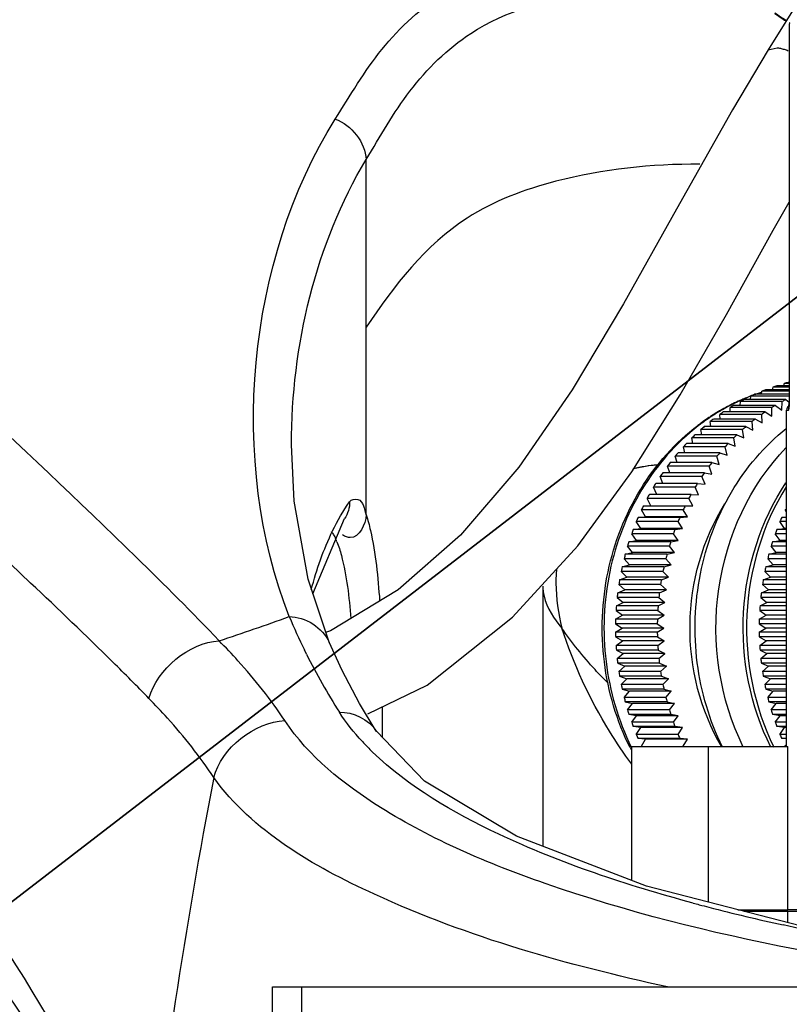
# Model space of a CAD drawing. Header units: millimetres. Extents: x 0 to 11890, y 0 to 8410.
# Tile 60 of 130: x 6597 to 6649, y 1853 to 1920. Entities that reach past the tile are written whole.
import ezdxf

# ---------------------------------------------------------------- set-up
doc = ezdxf.new("R2010")
doc.units = ezdxf.units.MM
doc.header["$LTSCALE"] = 653.95
doc.layers.get('0').update_dxf_attribs({"linetype": 'CONTINUOUS'})
for name, color, linetype in [('304102000019DXF_CONTINUOUS_LINE', 7, 'CONTINUOUS'), ('304103000010DXF_CONTINUOUS_LINE', 7, 'CONTINUOUS'), ('304110000251DXF_CONTINUOUS_LINE', 7, 'CONTINUOUS'), ('304110000252DXF_CONTINUOUS_LINE', 7, 'CONTINUOUS'), ('304304000121DXF_CONTINUOUS_LINE', 7, 'CONTINUOUS'), ('JISHUZILIAO_DXF_DIMENSION', 7, 'CONTINUOUS'), ('R12-1700-XIADXF_CONTINUOUS_LINE', 7, 'CONTINUOUS')]:
    doc.layers.add(name, color=color, linetype=linetype)
doc.styles.get("Standard").update_dxf_attribs({"font": 'txt', "width": 0.7})
doc.dimstyles.new('DIMSTYLE_3', dxfattribs={"dimtxt": 85, "dimasz": 60, "dimexe": 1, "dimexo": 0, "dimtad": 1, "dimdsep": 46, "dimtxsty": 'Standard', "dimblk": '_FILLED', "dimblk1": '_FILLED', "dimblk2": '_FILLED', "dimcen": 0.09, "dimclrt": 5, "dimazin": 2, "dimtp": 0.5, "dimtm": 0.5, "dimtfac": 1, "dimtofl": 0, "dimtmove": 0, "dimatfit": 3, "dimldrblk": '_FILLED', "dimfxl": 1, "dimtolj": 1, "dimarcsym": 0})
doc.dimstyles.new('DIMSTYLE_4', dxfattribs={"dimtxt": 85, "dimasz": 60, "dimexe": 1, "dimexo": 0, "dimtad": 1, "dimdec": 1, "dimdsep": 46, "dimtxsty": 'Standard', "dimblk": '_FILLED', "dimblk1": '_FILLED', "dimblk2": '_FILLED', "dimcen": 0.09, "dimclrt": 5, "dimazin": 2, "dimtp": 1.2, "dimtm": 1.2, "dimtfac": 1, "dimtdec": 1, "dimtofl": 0, "dimtmove": 0, "dimatfit": 3, "dimldrblk": '_FILLED', "dimfxl": 1, "dimtolj": 1, "dimarcsym": 0})
doc.dimstyles.new('DIMSTYLE_5', dxfattribs={"dimtxt": 85, "dimasz": 60, "dimexe": 1, "dimexo": 0, "dimgap": 4.25, "dimtad": 0, "dimtih": 1, "dimtoh": 1, "dimdec": 1, "dimdsep": 46, "dimtxsty": 'Standard', "dimblk": '_FILLED', "dimblk1": '_FILLED', "dimblk2": '_FILLED', "dimcen": 0.09, "dimclrt": 5, "dimazin": 2, "dimtp": 0.5, "dimtm": 0.5, "dimtfac": 1, "dimtdec": 4, "dimtofl": 0, "dimtmove": 0, "dimatfit": 3, "dimldrblk": '_FILLED', "dimfxl": 1, "dimtolj": 1, "dimarcsym": 0})

# ---------------------------------------------------------------- blocks, each defined once
blk = doc.blocks.new('_FILLED')
at = {"color": 0, "linetype": 'ByBlock'}
blk.add_solid([(0, 0), (-1, 0.1667), (-1, -0.1667)], dxfattribs=at)
blk = doc.blocks.new('*D5')
at = {"layer": 'JISHUZILIAO_DXF_DIMENSION', "color": 2, "linetype": 'Continuous', "transparency": 16777216}
for p, q in [((6523.715, 1804.677), (7361.475, 2449.439)), ((6834.365, 2043.761), (6523.715, 1804.677)), ((6834.365, 2043.761), (6834.365, 2043.761))]:
    blk.add_line(p, q, dxfattribs=at)
at = {"layer": 'JISHUZILIAO_DXF_DIMENSION', "color": 2, "linetype": 'Continuous', "transparency": 16777216, "xscale": 60, "yscale": 60, "zscale": 60, "rotation": 217.5834226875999}
blk.add_blockref('_FILLED', (6834.365, 2043.761), dxfattribs=at)
blk = doc.blocks.new('*D6')
at = {"layer": 'JISHUZILIAO_DXF_DIMENSION', "color": 2, "linetype": 'Continuous', "transparency": 16777216}
for p, q in [((6523.715, 1804.677), (9179.518, 2817.068)), ((8198.264, 2443.015), (6523.715, 1804.677)), ((8198.264, 2443.015), (8198.264, 2443.015))]:
    blk.add_line(p, q, dxfattribs=at)
at = {"layer": 'JISHUZILIAO_DXF_DIMENSION', "color": 2, "linetype": 'Continuous', "transparency": 16777216, "xscale": 60, "yscale": 60, "zscale": 60, "rotation": 200.8679145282}
blk.add_blockref('_FILLED', (8198.264, 2443.015), dxfattribs=at)
blk = doc.blocks.new('*D7')
at = {"layer": 'JISHUZILIAO_DXF_DIMENSION', "color": 2, "linetype": 'Continuous', "transparency": 16777216}
for start, end in [(100.62447, 170), (0, 68.98069)]:
    blk.add_arc((6523.715, 1804.677), 571.22, start, end, dxfattribs=at)
for points in [[(5964.936, 1964.58), (5961.173, 1903.869), (5984.423, 1960.078)], [(7081.8, 1864.07), (7094.936, 1804.677), (7101.772, 1865.119)]]:
    blk.add_solid(points, dxfattribs=at)

msp = doc.modelspace()

# ---------------------------------------------------------------- linework, layer by layer
at = {"color": 2, "linetype": 'Continuous'}
msp.add_circle((6523.715, 1804.677), 392, dxfattribs=at)
at = {"layer": '304102000019DXF_CONTINUOUS_LINE', "color": 7, "linetype": 'Continuous'}
for p, q in [((6613.715, 1750.677), (6613.715, 1854.677)), ((6613.715, 1854.677), (6793.638, 1854.677)), ((6615.715, 1750.677), (6615.715, 1854.677))]:
    msp.add_line(p, q, dxfattribs=at)
at = {"layer": '304103000010DXF_CONTINUOUS_LINE', "color": 9, "linetype": 'Continuous'}
for p, q in [((6620.047, 1886.507), (6620.047, 1910.472)), ((6616.024, 1877.122), (6615.88, 1877.396)), ((6616.016, 1877.122), (6615.88, 1877.396)), ((6621.133, 1873.555), (6621.133, 1871.508)), ((6648.274, 1858.83), (6648.18, 1858.851)), ((6648.282, 1858.833), (6648.193, 1858.855)), ((6648.476, 1858.786), (6648.274, 1858.83))]:
    msp.add_line(p, q, dxfattribs=at)
at = {"layer": '304103000010DXF_CONTINUOUS_LINE', "color": 7, "linetype": 'Continuous'}
for p, q in [((6615.007, 1891.223), (6615.007, 1891.252)), ((6616.457, 1881.174), (6618.587, 1886.255)), ((6620.732, 1871.927), (6620.736, 1871.922))]:
    msp.add_line(p, q, dxfattribs=at)
for points in [[(6617.545, 1877.924), (6616.124, 1882.165), (6615.199, 1887.423), (6615.007, 1891.223)], [(6620.732, 1871.927), (6619.601, 1873.79), (6618.422, 1876.008), (6617.546, 1877.924)], [(6673.715, 1855.167), (6663.041, 1856.37), (6650.024, 1858.619), (6638.974, 1861.462), (6630.196, 1864.83), (6623.985, 1868.54), (6620.736, 1871.922)]]:
    msp.add_lwpolyline(points, dxfattribs=at)
for radius, start, end in [(87.5, 284.39534, 75.60466), (82.5, 213.14218, 51.82511)]:
    msp.add_arc((6523.715, 1804.677), radius, start, end, dxfattribs=at)
at = {"layer": '304103000010DXF_CONTINUOUS_LINE', "color": 9, "linetype": 'Continuous'}
for centre, radius, start, end in [((6613.686, 1882.898), 4.74, 22.29231, 24.63267), ((6532.149, 2111.186), 245.871, 288.491, 289.65801), ((6651.743, 1895), 39.951, 202.60224, 206.1445), ((6655.328, 1896.816), 43.969, 206.60983, 212.48937), ((6472.079, 1743.728), 186.485, 44.36938, 45.42874), ((6632.719, 1883.233), 17.653, 222.90724, 226.11768), ((6984.331, 1796.676), 381.448, 169.10205, 173.70646), ((6672.382, 1972.74), 116.419, 254.93043, 255.14282), ((6673.133, 1975.576), 119.353, 255.14326, 255.46119), ((6676.887, 1990.398), 134.643, 255.49849, 257.68977)]:
    msp.add_arc(centre, radius, start, end, dxfattribs=at)
for points, knots in [([(6616.959, 1942.612), (6613.97, 1940.399), (6600.476, 1929.757), (6588.816, 1916.893), (6580.618, 1906.222)], [0, 0, 0, 0, 0.216496, 1, 1, 1, 1]), ([(6617.966, 1913.206), (6618.97, 1914.8), (6620.911, 1918.116), (6628.279, 1924.892), (6637.273, 1924.869), (6643.097, 1923.832)], [0, 0, 0, 0, 0.193262, 0.393113, 1, 1, 1, 1]), ([(6620.047, 1910.472), (6620.998, 1912.032), (6622.812, 1915.283), (6629.686, 1922.041), (6638.452, 1922.227), (6644.022, 1921.111)], [0, 0, 0, 0, 0.194462, 0.395429, 1, 1, 1, 1]), ([(6642.567, 1910.168), (6639.305, 1910.174), (6633.87, 1909.617), (6625.465, 1906.512), (6621.9, 1901.949), (6620.047, 1899.16)], [0, 0, 0, 0, 0.372059, 0.618087, 1, 1, 1, 1]), ([(6610.128, 1878.009), (6608.307, 1879.929), (6598.656, 1889.531), (6588.556, 1898.659), (6580.618, 1906.222)], [0, 0, 0, 0, 0.194441, 1, 1, 1, 1]), ([(6602.953, 1876.575), (6601.126, 1878.378), (6592.003, 1887.083), (6582.662, 1895.556), (6575.386, 1902.48)], [0, 0, 0, 0, 0.203523, 1, 1, 1, 1]), ([(6618.928, 1887.4), (6619.037, 1887.557), (6619.835, 1887.712), (6619.919, 1886.883), (6620.047, 1886.507)], [0, 0, 0, 0, 0.325387, 1, 1, 1, 1]), ([(6620.047, 1886.507), (6620.164, 1886.166), (6620.653, 1884.26), (6620.842, 1882.295), (6620.958, 1880.696)], [0, 0, 0, 0, 0.18357, 1, 1, 1, 1]), ([(6617.696, 1885.383), (6617.752, 1885.314), (6617.861, 1885.148), (6617.95, 1884.972), (6617.995, 1884.874)], [0, 0, 0, 0, 0.452474, 1, 1, 1, 1]), ([(6618.971, 1884.976), (6618.887, 1884.977), (6618.701, 1885.014), (6618.534, 1885.102), (6618.449, 1885.158)], [0, 0, 0, 0, 0.452111, 1, 1, 1, 1]), ([(6618.072, 1884.696), (6618.195, 1884.398), (6618.705, 1882.714), (6618.895, 1880.956), (6619.009, 1879.529)], [0, 0, 0, 0, 0.183856, 1, 1, 1, 1]), ([(6576.163, 1878.497), (6579.372, 1875.978), (6590.344, 1866.09), (6598.757, 1853.483), (6603.059, 1843.727)], [0, 0, 0, 0, 0.276769, 1, 1, 1, 1]), ([(6614.559, 1872.632), (6613.614, 1874.055), (6612.156, 1875.88), (6610.56, 1877.569), (6610.128, 1878.009)], [0, 0, 0, 0, 0.734792, 1, 1, 1, 1]), ([(6609.762, 1868.793), (6608.828, 1870.205), (6607.39, 1872.018), (6605.813, 1873.697), (6605.387, 1874.133)], [0, 0, 0, 0, 0.735228, 1, 1, 1, 1]), ([(6666.3, 1854.672), (6654.749, 1855.987), (6639.009, 1858.464), (6621.83, 1865.706), (6616.167, 1870.211), (6614.559, 1872.632)], [0, 0, 0, 0, 0.624689, 0.843812, 1, 1, 1, 1]), ([(6642.114, 1860.324), (6637.633, 1861.53), (6630.005, 1864.042), (6622.92, 1868.161), (6620.482, 1870.509)], [0, 0, 0, 0, 0.578237, 1, 1, 1, 1]), ([(6640.374, 1854.671), (6633.623, 1856.146), (6622.757, 1859.164), (6612.386, 1865.176), (6609.762, 1868.793)], [0, 0, 0, 0, 0.60732, 1, 1, 1, 1]), ([(6673.674, 1855.006), (6671.41, 1855.231), (6662.966, 1856.16), (6654.555, 1857.468), (6648.476, 1858.786)], [0, 0, 0, 0, 0.267831, 1, 1, 1, 1])]:
    msp.add_open_spline(points, degree=3, knots=knots, dxfattribs=at)
for points in [[(6614.861, 1879.645), (6610.729, 1890.093), (6611.983, 1903.697), (6617.966, 1913.206)], [(6617.966, 1913.206), (6619.049, 1912.833), (6620, 1911.616), (6620.047, 1910.472)], [(6615.007, 1891.252), (6615.007, 1897.875), (6616.634, 1904.796), (6620.047, 1910.472)], [(6617.786, 1885.436), (6618.118, 1886.117), (6618.496, 1886.777), (6618.928, 1887.4)], [(6618.928, 1887.4), (6618.939, 1887.002), (6618.815, 1886.582), (6618.588, 1886.255)], [(6620.047, 1886.507), (6620.002, 1885.885), (6619.595, 1884.967), (6618.971, 1884.976)], [(6616.343, 1881.467), (6616.704, 1882.828), (6617.168, 1884.171), (6617.786, 1885.436)], [(6614.861, 1879.646), (6615.924, 1879.651), (6617.131, 1878.903), (6617.545, 1877.924)], [(6605.387, 1874.133), (6605.924, 1876.103), (6608.09, 1877.896), (6610.128, 1878.009)], [(6618.24, 1873.198), (6619.172, 1873.231), (6620.228, 1872.711), (6620.732, 1871.927)], [(6619.789, 1871.214), (6619.218, 1871.829), (6618.69, 1872.49), (6618.24, 1873.198)], [(6609.762, 1868.793), (6610.281, 1870.774), (6612.512, 1872.547), (6614.559, 1872.632)]]:
    msp.add_open_spline(points, degree=3, dxfattribs=at)
at = {"layer": '304110000251DXF_CONTINUOUS_LINE', "color": 7, "linetype": 'Continuous'}
for p, q in [((6646.716, 1894.643), (6646.745, 1894.849)), ((6648.593, 1894.849), (6646.745, 1894.849)), ((6648.593, 1894.954), (6647.007, 1894.954)), ((6647.49, 1895.132), (6647.456, 1894.954)), ((6648.593, 1895.132), (6647.49, 1895.132)), ((6648.593, 1895.221), (6647.757, 1895.221)), ((6648.247, 1895.37), (6648.212, 1895.221)), ((6648.593, 1895.37), (6648.247, 1895.37)), ((6648.593, 1895.444), (6648.518, 1895.444)), ((6648.367, 1894.288), (6645.55, 1894.288)), ((6645.992, 1894.288), (6646.014, 1894.522)), ((6648.593, 1894.522), (6646.014, 1894.522)), ((6648.593, 1894.643), (6646.271, 1894.643)), ((6648.367, 1894.288), (6648.591, 1894.104)), ((6644.602, 1893.454), (6644.602, 1893.741)), ((6647.419, 1893.741), (6644.602, 1893.741)), ((6647.663, 1893.892), (6644.847, 1893.892)), ((6645.287, 1893.892), (6645.299, 1894.153)), ((6648.115, 1894.153), (6645.299, 1894.153)), ((6647.419, 1893.167), (6647.419, 1893.741)), ((6647.663, 1893.892), (6648.089, 1893.579)), ((6648.089, 1893.579), (6648.115, 1894.153)), ((6646.316, 1892.976), (6643.499, 1892.976)), ((6643.939, 1892.976), (6643.925, 1893.289)), ((6646.742, 1893.289), (6643.925, 1893.289)), ((6646.979, 1893.454), (6644.162, 1893.454)), ((6646.316, 1892.976), (6646.768, 1892.715)), ((6646.768, 1892.715), (6646.742, 1893.289)), ((6646.979, 1893.454), (6647.419, 1893.167)), ((6645.455, 1892.268), (6642.638, 1892.268)), ((6642.689, 1891.906), (6642.638, 1892.268)), ((6645.676, 1892.46), (6642.859, 1892.46)), ((6643.301, 1892.46), (6643.27, 1892.797)), ((6646.087, 1892.797), (6643.27, 1892.797)), ((6645.535, 1891.7), (6645.455, 1892.268)), ((6645.676, 1892.46), (6646.14, 1892.226)), ((6646.14, 1892.226), (6646.087, 1892.797)), ((6644.849, 1891.701), (6642.032, 1891.701)), ((6642.104, 1891.317), (6642.032, 1891.701)), ((6645.061, 1891.906), (6642.244, 1891.906)), ((6644.955, 1891.139), (6644.849, 1891.701)), ((6645.061, 1891.906), (6645.535, 1891.7)), ((6644.27, 1891.099), (6641.453, 1891.099)), ((6641.549, 1890.693), (6641.453, 1891.099)), ((6644.472, 1891.317), (6641.655, 1891.317)), ((6644.401, 1890.545), (6644.27, 1891.099)), ((6644.472, 1891.317), (6644.955, 1891.139)), ((6643.72, 1890.464), (6640.903, 1890.464)), ((6641.025, 1890.037), (6640.903, 1890.464)), ((6643.911, 1890.693), (6641.094, 1890.693)), ((6643.876, 1889.918), (6643.72, 1890.464)), ((6643.911, 1890.693), (6644.401, 1890.545)), ((6643.199, 1889.797), (6640.382, 1889.797)), ((6640.534, 1889.351), (6640.382, 1889.797)), ((6643.38, 1890.037), (6640.563, 1890.037)), ((6643.381, 1889.261), (6643.199, 1889.797)), ((6643.38, 1890.037), (6643.876, 1889.918)), ((6642.71, 1889.101), (6639.893, 1889.101)), ((6640.076, 1888.636), (6639.893, 1889.101)), ((6642.88, 1889.351), (6640.063, 1889.351)), ((6642.917, 1888.576), (6642.71, 1889.101)), ((6642.88, 1889.351), (6643.381, 1889.261)), ((6642.254, 1888.376), (6639.437, 1888.376)), ((6639.654, 1887.894), (6639.437, 1888.376)), ((6642.412, 1888.636), (6639.595, 1888.636)), ((6642.485, 1887.864), (6642.254, 1888.376)), ((6642.412, 1888.636), (6642.917, 1888.576)), ((6641.832, 1887.625), (6639.016, 1887.625)), ((6639.269, 1887.127), (6639.016, 1887.625)), ((6641.978, 1887.894), (6639.161, 1887.894)), ((6642.086, 1887.127), (6641.832, 1887.625)), ((6641.978, 1887.894), (6642.485, 1887.864)), ((6638.762, 1887.127), (6642.086, 1887.127)), ((6638.399, 1886.338), (6638.905, 1886.368)), ((6641.216, 1886.338), (6638.399, 1886.338)), ((6641.446, 1886.85), (6638.629, 1886.85)), ((6638.905, 1886.368), (6638.629, 1886.85)), ((6641.722, 1886.368), (6638.905, 1886.368)), ((6641.216, 1886.338), (6641.722, 1886.368)), ((6641.722, 1886.368), (6641.446, 1886.85)), ((6648.093, 1886.338), (6648.415, 1886.357)), ((6648.415, 1886.338), (6648.093, 1886.338)), ((6648.415, 1886.85), (6648.324, 1886.85)), ((6648.415, 1886.69), (6648.324, 1886.85)), ((6638.072, 1885.528), (6638.577, 1885.588)), ((6640.889, 1885.528), (6638.072, 1885.528)), ((6641.096, 1886.053), (6638.279, 1886.053)), ((6638.577, 1885.588), (6638.279, 1886.053)), ((6641.394, 1885.588), (6638.577, 1885.588)), ((6640.889, 1885.528), (6641.394, 1885.588)), ((6641.394, 1885.588), (6641.096, 1886.053)), ((6647.767, 1885.528), (6648.272, 1885.588)), ((6648.415, 1885.528), (6647.767, 1885.528)), ((6648.415, 1886.053), (6647.973, 1886.053)), ((6648.272, 1885.588), (6647.973, 1886.053)), ((6648.415, 1885.588), (6648.272, 1885.588)), ((6640.783, 1885.237), (6637.966, 1885.237)), ((6638.285, 1884.79), (6637.966, 1885.237)), ((6641.102, 1884.79), (6640.783, 1885.237)), ((6648.415, 1885.237), (6647.66, 1885.237)), ((6647.98, 1884.79), (6647.66, 1885.237)), ((6640.508, 1884.403), (6637.691, 1884.403)), ((6638.03, 1883.976), (6637.691, 1884.403)), ((6637.784, 1884.7), (6638.285, 1884.79)), ((6640.601, 1884.7), (6637.784, 1884.7)), ((6641.102, 1884.79), (6638.285, 1884.79)), ((6640.847, 1883.976), (6640.508, 1884.403)), ((6640.601, 1884.7), (6641.102, 1884.79)), ((6648.415, 1884.403), (6647.386, 1884.403)), ((6647.725, 1883.976), (6647.386, 1884.403)), ((6647.479, 1884.7), (6647.98, 1884.79)), ((6648.415, 1884.7), (6647.479, 1884.7)), ((6648.415, 1884.79), (6647.98, 1884.79)), ((6640.272, 1883.554), (6637.455, 1883.554)), ((6637.814, 1883.148), (6637.455, 1883.554)), ((6637.534, 1883.857), (6638.03, 1883.976)), ((6640.351, 1883.857), (6637.534, 1883.857)), ((6640.847, 1883.976), (6638.03, 1883.976)), ((6640.631, 1883.148), (6640.272, 1883.554)), ((6640.351, 1883.857), (6640.847, 1883.976)), ((6648.415, 1883.554), (6647.15, 1883.554)), ((6647.508, 1883.148), (6647.15, 1883.554)), ((6647.229, 1883.857), (6647.725, 1883.976)), ((6648.415, 1883.857), (6647.229, 1883.857)), ((6648.415, 1883.976), (6647.725, 1883.976)), ((6637.324, 1882.999), (6637.814, 1883.148)), ((6640.141, 1882.999), (6637.324, 1882.999)), ((6640.631, 1883.148), (6637.814, 1883.148)), ((6640.141, 1882.999), (6640.631, 1883.148)), ((6647.018, 1882.999), (6647.508, 1883.148)), ((6648.415, 1882.999), (6647.018, 1882.999)), ((6648.415, 1883.148), (6647.508, 1883.148)), ((6637.153, 1882.13), (6637.636, 1882.308)), ((6640.076, 1882.692), (6637.259, 1882.692)), ((6637.259, 1882.692), (6637.636, 1882.308)), ((6640.453, 1882.308), (6637.636, 1882.308)), ((6639.97, 1882.13), (6640.453, 1882.308)), ((6640.076, 1882.692), (6640.453, 1882.308)), ((6646.848, 1882.13), (6647.33, 1882.308)), ((6648.415, 1882.692), (6646.953, 1882.692)), ((6646.953, 1882.692), (6647.33, 1882.308)), ((6648.415, 1882.308), (6647.33, 1882.308)), ((6631.966, 1881.694), (6631.966, 1864.151)), ((6639.919, 1881.82), (6637.103, 1881.82)), ((6637.103, 1881.82), (6637.497, 1881.458)), ((6639.97, 1882.13), (6637.153, 1882.13)), ((6639.919, 1881.82), (6640.314, 1881.458)), ((6648.415, 1881.82), (6646.797, 1881.82)), ((6646.797, 1881.82), (6647.191, 1881.458)), ((6648.415, 1882.13), (6646.848, 1882.13)), ((6639.804, 1880.94), (6636.987, 1880.94)), ((6636.987, 1880.94), (6637.397, 1880.602)), ((6637.023, 1881.253), (6637.497, 1881.458)), ((6639.84, 1881.253), (6637.023, 1881.253)), ((6640.314, 1881.458), (6637.497, 1881.458)), ((6639.804, 1880.94), (6640.214, 1880.602)), ((6639.84, 1881.253), (6640.314, 1881.458)), ((6648.415, 1880.94), (6646.681, 1880.94)), ((6646.681, 1880.94), (6647.092, 1880.602)), ((6646.718, 1881.253), (6647.191, 1881.458)), ((6648.415, 1881.253), (6646.718, 1881.253)), ((6648.415, 1881.458), (6647.191, 1881.458)), ((6636.934, 1880.368), (6637.397, 1880.602)), ((6639.751, 1880.368), (6636.934, 1880.368)), ((6640.214, 1880.602), (6637.397, 1880.602)), ((6639.751, 1880.368), (6640.214, 1880.602)), ((6646.628, 1880.368), (6647.092, 1880.602)), ((6648.415, 1880.368), (6646.628, 1880.368)), ((6648.415, 1880.602), (6647.092, 1880.602)), ((6636.885, 1879.48), (6637.337, 1879.741)), ((6639.729, 1880.054), (6636.912, 1880.054)), ((6636.912, 1880.054), (6637.337, 1879.741)), ((6640.154, 1879.741), (6637.337, 1879.741)), ((6639.702, 1879.48), (6640.154, 1879.741)), ((6639.729, 1880.054), (6640.154, 1879.741)), ((6646.58, 1879.48), (6647.032, 1879.741)), ((6648.415, 1880.054), (6646.607, 1880.054)), ((6646.607, 1880.054), (6647.032, 1879.741)), ((6648.415, 1879.741), (6647.032, 1879.741)), ((6639.695, 1879.165), (6636.878, 1879.165)), ((6636.878, 1879.165), (6637.317, 1878.877)), ((6639.702, 1879.48), (6636.885, 1879.48)), ((6639.695, 1879.165), (6640.134, 1878.877)), ((6648.415, 1879.165), (6646.573, 1879.165)), ((6646.573, 1879.165), (6647.012, 1878.877)), ((6648.415, 1879.48), (6646.58, 1879.48)), ((6636.878, 1878.59), (6637.317, 1878.877)), ((6639.695, 1878.59), (6636.878, 1878.59)), ((6639.702, 1878.275), (6636.885, 1878.275)), ((6636.885, 1878.275), (6637.337, 1878.014)), ((6640.134, 1878.877), (6637.317, 1878.877)), ((6639.695, 1878.59), (6640.134, 1878.877)), ((6639.702, 1878.275), (6640.154, 1878.014)), ((6646.573, 1878.59), (6647.012, 1878.877)), ((6648.415, 1878.59), (6646.573, 1878.59)), ((6648.415, 1878.275), (6646.58, 1878.275)), ((6646.58, 1878.275), (6647.032, 1878.014)), ((6648.415, 1878.877), (6647.012, 1878.877)), ((6636.912, 1877.701), (6637.337, 1878.014)), ((6639.729, 1877.701), (6636.912, 1877.701)), ((6640.154, 1878.014), (6637.337, 1878.014)), ((6639.729, 1877.701), (6640.154, 1878.014)), ((6646.607, 1877.701), (6647.032, 1878.014)), ((6648.415, 1877.701), (6646.607, 1877.701)), ((6648.415, 1878.014), (6647.032, 1878.014)), ((6639.751, 1877.386), (6636.934, 1877.386)), ((6636.934, 1877.386), (6637.397, 1877.153)), ((6636.987, 1876.815), (6637.397, 1877.153)), ((6640.214, 1877.153), (6637.397, 1877.153)), ((6639.751, 1877.386), (6640.214, 1877.153)), ((6639.804, 1876.815), (6640.214, 1877.153)), ((6648.415, 1877.386), (6646.628, 1877.386)), ((6646.628, 1877.386), (6647.092, 1877.153)), ((6646.681, 1876.815), (6647.092, 1877.153)), ((6648.415, 1877.153), (6647.092, 1877.153)), ((6639.804, 1876.815), (6636.987, 1876.815)), ((6639.84, 1876.502), (6637.023, 1876.502)), ((6637.023, 1876.502), (6637.497, 1876.296)), ((6637.103, 1875.935), (6637.497, 1876.296)), ((6640.314, 1876.296), (6637.497, 1876.296)), ((6639.84, 1876.502), (6640.314, 1876.296)), ((6639.919, 1875.935), (6640.314, 1876.296)), ((6648.415, 1876.815), (6646.681, 1876.815)), ((6648.415, 1876.502), (6646.718, 1876.502)), ((6646.718, 1876.502), (6647.191, 1876.296)), ((6646.797, 1875.935), (6647.191, 1876.296)), ((6648.415, 1876.296), (6647.191, 1876.296)), ((6639.919, 1875.935), (6637.103, 1875.935)), ((6639.97, 1875.624), (6637.153, 1875.624)), ((6637.153, 1875.624), (6637.636, 1875.447)), ((6639.97, 1875.624), (6640.453, 1875.447)), ((6648.415, 1875.935), (6646.797, 1875.935)), ((6648.415, 1875.624), (6646.848, 1875.624)), ((6646.848, 1875.624), (6647.33, 1875.447)), ((6637.259, 1875.062), (6637.636, 1875.447)), ((6640.076, 1875.062), (6637.259, 1875.062)), ((6640.453, 1875.447), (6637.636, 1875.447)), ((6640.076, 1875.062), (6640.453, 1875.447)), ((6646.953, 1875.062), (6647.33, 1875.447)), ((6648.415, 1875.062), (6646.953, 1875.062)), ((6648.415, 1875.447), (6647.33, 1875.447)), ((6640.141, 1874.755), (6637.324, 1874.755)), ((6637.324, 1874.755), (6637.814, 1874.607)), ((6637.455, 1874.2), (6637.814, 1874.607)), ((6640.631, 1874.607), (6637.814, 1874.607)), ((6640.141, 1874.755), (6640.631, 1874.607)), ((6640.272, 1874.2), (6640.631, 1874.607)), ((6648.415, 1874.755), (6647.018, 1874.755)), ((6647.018, 1874.755), (6647.508, 1874.607)), ((6647.15, 1874.2), (6647.508, 1874.607)), ((6648.415, 1874.607), (6647.508, 1874.607)), ((6640.272, 1874.2), (6637.455, 1874.2)), ((6640.351, 1873.898), (6637.534, 1873.898)), ((6637.534, 1873.898), (6638.03, 1873.778)), ((6637.691, 1873.351), (6638.03, 1873.778)), ((6640.847, 1873.778), (6638.03, 1873.778)), ((6640.351, 1873.898), (6640.847, 1873.778)), ((6640.508, 1873.351), (6640.847, 1873.778)), ((6648.415, 1874.2), (6647.15, 1874.2)), ((6648.415, 1873.898), (6647.229, 1873.898)), ((6647.229, 1873.898), (6647.725, 1873.778)), ((6647.386, 1873.351), (6647.725, 1873.778)), ((6648.415, 1873.778), (6647.725, 1873.778)), ((6640.508, 1873.351), (6637.691, 1873.351)), ((6640.601, 1873.054), (6637.784, 1873.054)), ((6638.285, 1872.964), (6637.784, 1873.054)), ((6637.966, 1872.518), (6638.285, 1872.964)), ((6641.102, 1872.964), (6638.285, 1872.964)), ((6641.102, 1872.964), (6640.601, 1873.054)), ((6640.783, 1872.518), (6641.102, 1872.964)), ((6648.415, 1873.351), (6647.386, 1873.351)), ((6648.415, 1873.054), (6647.479, 1873.054)), ((6647.98, 1872.964), (6647.479, 1873.054)), ((6647.66, 1872.518), (6647.98, 1872.964)), ((6648.415, 1872.964), (6647.98, 1872.964)), ((6640.783, 1872.518), (6637.966, 1872.518)), ((6648.415, 1872.518), (6647.66, 1872.518)), ((6640.889, 1872.226), (6638.072, 1872.226)), ((6638.577, 1872.166), (6638.072, 1872.226)), ((6638.279, 1871.701), (6638.577, 1872.166)), ((6641.096, 1871.701), (6638.279, 1871.701)), ((6641.394, 1872.166), (6638.577, 1872.166)), ((6641.394, 1872.166), (6640.889, 1872.226)), ((6641.096, 1871.701), (6641.394, 1872.166)), ((6648.415, 1872.226), (6647.767, 1872.226)), ((6648.272, 1872.166), (6647.767, 1872.226)), ((6647.973, 1871.701), (6648.272, 1872.166)), ((6648.415, 1871.701), (6647.973, 1871.701)), ((6648.415, 1872.166), (6648.272, 1872.166)), ((6641.216, 1871.416), (6638.399, 1871.416)), ((6638.905, 1871.386), (6638.399, 1871.416)), ((6638.629, 1870.905), (6638.905, 1871.386)), ((6641.722, 1871.386), (6638.905, 1871.386)), ((6641.722, 1871.386), (6641.216, 1871.416)), ((6641.446, 1870.905), (6641.722, 1871.386)), ((6648.415, 1871.416), (6648.093, 1871.416)), ((6648.415, 1871.397), (6648.093, 1871.416)), ((6648.324, 1870.905), (6648.358, 1870.965))]:
    msp.add_line(p, q, dxfattribs=at)
msp.add_lwpolyline([(6639.724, 1889.854), (6639.115, 1889.82), (6638.096, 1889.608)], dxfattribs=at)
for centre, radius, start, end in [((6652.044, 1882.015), 13.885, 111.27012, 112.43778), ((6651.983, 1882.18), 13.71, 107.95691, 109.13449), ((6651.94, 1882.322), 13.561, 104.61823, 105.80439), ((6650.887, 1881.561), 13.853, 113.92504, 116.08187), ((6650.843, 1881.66), 13.744, 112.73586, 113.92372), ((6652.225, 1881.632), 14.309, 117.80605, 118.95052), ((6650.805, 1881.75), 13.647, 110.99973, 112.73648), ((6650.781, 1881.813), 13.58, 110.5603, 110.99848), ((6652.124, 1881.832), 14.085, 114.55421, 115.71077), ((6650.759, 1881.873), 13.516, 108.62959, 109.37051), ((6650.748, 1881.907), 13.48, 107.41106, 108.62978), ((6655.042, 1881.632), 14.309, 117.80605, 118.95052), ((6651.021, 1881.304), 14.142, 119.39534, 120.55927), ((6650.977, 1881.383), 14.052, 117.2614, 119.39635), ((6650.932, 1881.47), 13.955, 116.08071, 117.26026), ((6652.347, 1881.42), 14.554, 121.02303, 122.15463), ((6655.164, 1881.42), 14.554, 121.02303, 122.15463), ((6651.237, 1880.967), 14.543, 123.97754, 126.07022), ((6651.158, 1881.083), 14.403, 122.82289, 123.976), ((6652.657, 1880.974), 15.097, 127.34483, 128.44911), ((6651.078, 1881.208), 14.255, 120.56145, 122.82457), ((6652.492, 1881.199), 14.817, 124.20312, 125.32126), ((6655.474, 1880.974), 15.097, 127.34483, 128.44911), ((6655.308, 1881.199), 14.817, 124.20312, 125.32126), ((6651.315, 1880.86), 14.676, 126.0688, 127.21272), ((6652.844, 1880.748), 15.39, 130.44721, 131.53744), ((6655.66, 1880.748), 15.39, 130.44721, 131.53744), ((6653.049, 1880.524), 15.693, 133.50985, 134.58598), ((6655.866, 1880.524), 15.693, 133.50985, 134.58598), ((6653.27, 1880.307), 16.004, 136.5328, 137.59497), ((6656.087, 1880.307), 16.004, 136.5328, 137.59497), ((6653.506, 1880.099), 16.318, 139.51659, 140.56507), ((6656.323, 1880.099), 16.318, 139.51659, 140.56507), ((6653.752, 1879.903), 16.633, 142.46213, 143.49736), ((6656.569, 1879.903), 16.633, 142.46213, 143.49736), ((6654.005, 1879.722), 16.944, 145.37073, 146.39324), ((6656.822, 1879.722), 16.944, 145.37073, 146.39324), ((6654.262, 1879.558), 17.248, 148.24402, 149.25446), ((6657.078, 1879.558), 17.248, 148.24402, 149.25446), ((6654.517, 1879.412), 17.543, 151.08391, 152.08302), ((6657.334, 1879.412), 17.543, 151.08391, 152.08302), ((6654.766, 1879.284), 17.823, 153.89257, 154.88117), ((6657.583, 1879.284), 17.823, 153.89257, 154.88117), ((6655.007, 1879.176), 18.086, 156.67239, 157.65137), ((6657.823, 1879.176), 18.086, 156.67239, 157.65137), ((6664.701, 1879.176), 18.086, 156.67239, 157.65137), ((6655.233, 1879.087), 18.329, 159.42592, 160.39623), ((6658.049, 1879.087), 18.329, 159.42592, 160.39623), ((6664.927, 1879.087), 18.329, 159.42592, 160.39623), ((6655.441, 1879.017), 18.549, 162.15588, 163.11852), ((6658.258, 1879.017), 18.549, 162.15588, 163.11852), ((6665.135, 1879.017), 18.549, 162.15588, 163.11852), ((6655.627, 1878.963), 18.743, 164.86512, 165.82111), ((6658.444, 1878.963), 18.743, 164.86512, 165.82111), ((6665.321, 1878.963), 18.743, 164.86512, 165.82111), ((6655.788, 1878.925), 18.908, 167.55657, 168.50698), ((6658.605, 1878.925), 18.908, 167.55657, 168.50698), ((6665.482, 1878.925), 18.908, 167.55657, 168.50698), ((6655.92, 1878.9), 19.043, 170.23327, 171.17919), ((6658.737, 1878.9), 19.043, 170.23327, 171.17919), ((6665.615, 1878.9), 19.043, 170.23327, 171.17919), ((6656.022, 1878.886), 19.145, 172.8983, 173.84083), ((6658.839, 1878.886), 19.145, 172.8983, 173.84083), ((6665.716, 1878.886), 19.145, 172.8983, 173.84083), ((6656.091, 1878.879), 19.215, 175.5548, 176.49507), ((6658.908, 1878.879), 19.215, 175.5548, 176.49507), ((6665.785, 1878.879), 19.215, 175.5548, 176.49507), ((6656.125, 1878.877), 19.249, 178.20594, 179.14508), ((6658.942, 1878.877), 19.249, 178.20594, 179.14508), ((6665.82, 1878.877), 19.249, 178.20594, 179.14508), ((6656.125, 1878.877), 19.249, 180.85492, 181.79406), ((6658.942, 1878.877), 19.249, 180.85492, 181.79406), ((6665.82, 1878.877), 19.249, 180.85492, 181.79406), ((6656.091, 1878.875), 19.215, 183.50493, 184.4452), ((6658.908, 1878.875), 19.215, 183.50493, 184.4452), ((6665.785, 1878.875), 19.215, 183.50493, 184.4452), ((6656.022, 1878.869), 19.145, 186.15917, 187.1017), ((6658.839, 1878.869), 19.145, 186.15917, 187.1017), ((6665.716, 1878.869), 19.145, 186.15917, 187.1017), ((6655.92, 1878.855), 19.043, 188.82081, 189.76673), ((6658.737, 1878.855), 19.043, 188.82081, 189.76673), ((6665.615, 1878.855), 19.043, 188.82081, 189.76673), ((6655.788, 1878.83), 18.908, 191.49302, 192.44343), ((6658.605, 1878.83), 18.908, 191.49302, 192.44343), ((6665.482, 1878.83), 18.908, 191.49302, 192.44343), ((6655.627, 1878.791), 18.743, 194.17889, 195.13488), ((6658.444, 1878.791), 18.743, 194.17889, 195.13488), ((6665.321, 1878.791), 18.743, 194.17889, 195.13488), ((6655.441, 1878.738), 18.549, 196.88148, 197.84412), ((6658.258, 1878.738), 18.549, 196.88148, 197.84412), ((6665.135, 1878.738), 18.549, 196.88148, 197.84412), ((6655.233, 1878.667), 18.329, 199.60377, 200.57408), ((6658.049, 1878.667), 18.329, 199.60377, 200.57408), ((6664.927, 1878.667), 18.329, 199.60377, 200.57408), ((6655.007, 1878.578), 18.086, 202.34863, 203.32761), ((6657.823, 1878.578), 18.086, 202.34863, 203.32761), ((6664.701, 1878.578), 18.086, 202.34863, 203.32761), ((6653.206, 1878.464), 17.155, 206.50332, 207.17779)]:
    msp.add_arc(centre, radius, start, end, dxfattribs=at)
at = {"layer": '304110000251DXF_CONTINUOUS_LINE', "color": 9, "linetype": 'Continuous'}
for centre, radius, start, end in [((6650.911, 1881.715), 13.704, 114.27089, 116.45153), ((6650.863, 1881.82), 13.588, 113.06836, 114.26945), ((6650.822, 1881.917), 13.483, 111.24981, 113.06912), ((6650.795, 1881.985), 13.41, 110.87907, 111.24834), ((6650.769, 1882.056), 13.334, 108.75616, 109.67236), ((6650.756, 1882.095), 13.293, 107.70508, 108.75621), ((6651.058, 1881.435), 14.02, 119.80069, 120.97687), ((6651.009, 1881.522), 13.92, 117.64395, 119.80182), ((6650.96, 1881.616), 13.814, 116.45026, 117.64267), ((6651.294, 1881.073), 14.452, 124.39804, 126.50431), ((6651.209, 1881.196), 14.303, 123.23559, 124.39637), ((6651.123, 1881.329), 14.145, 120.97922, 123.23744), ((6651.379, 1880.958), 14.595, 126.50278, 127.65395)]:
    msp.add_arc(centre, radius, start, end, dxfattribs=at)
at = {"layer": '304110000251DXF_CONTINUOUS_LINE', "color": 7, "linetype": 'Continuous'}
for points, knots in [([(6637.854, 1870.809), (6636.957, 1872.608), (6635.784, 1876.57), (6636.038, 1882.707), (6638.231, 1888.363), (6640.904, 1891.382), (6642.439, 1892.548)], [0, 0, 0, 0, 0.252374, 0.507302, 0.758063, 1, 1, 1, 1]), ([(6644.087, 1870.85), (6643.215, 1872.625), (6642.069, 1876.521), (6642.285, 1882.557), (6644.365, 1888.139), (6646.919, 1891.158), (6648.393, 1892.34)], [0, 0, 0, 0, 0.252468, 0.507779, 0.758711, 1, 1, 1, 1]), ([(6645.495, 1870.85), (6643.908, 1874.078), (6642.738, 1881.575), (6645.941, 1888.509), (6648.382, 1891.043)], [0, 0, 0, 0, 0.505545, 1, 1, 1, 1]), ([(6647.354, 1870.851), (6645.975, 1873.614), (6644.702, 1879.955), (6646.685, 1886.122), (6648.38, 1888.681)], [0, 0, 0, 0, 0.501568, 1, 1, 1, 1]), ([(6644.042, 1870.849), (6642.604, 1873.299), (6641.123, 1879.101), (6642.757, 1884.866), (6644.262, 1887.268)], [0, 0, 0, 0, 0.500483, 1, 1, 1, 1])]:
    msp.add_open_spline(points, degree=3, knots=knots, dxfattribs=at)
at = {"layer": '304110000251DXF_CONTINUOUS_LINE', "color": 9, "linetype": 'Continuous'}
for points, knots in [([(6642.463, 1892.513), (6640.951, 1891.347), (6638.319, 1888.333), (6636.157, 1882.705), (6635.902, 1876.595), (6637.054, 1872.645), (6637.938, 1870.849)], [0, 0, 0, 0, 0.240978, 0.491844, 0.747318, 1, 1, 1, 1]), ([(6648.388, 1888.393), (6646.795, 1885.838), (6644.972, 1879.771), (6646.224, 1873.57), (6647.561, 1870.85)], [0, 0, 0, 0, 0.498411, 1, 1, 1, 1]), ([(6632.893, 1882.866), (6632.865, 1882.543), (6632.812, 1881.204), (6633.001, 1879.859), (6633.254, 1878.877)], [0, 0, 0, 0, 0.242525, 1, 1, 1, 1]), ([(6631.966, 1881.693), (6631.966, 1881.467), (6632.109, 1880.42), (6632.721, 1879.499), (6633.254, 1878.877)], [0, 0, 0, 0, 0.21665, 1, 1, 1, 1]), ([(6637.976, 1869.694), (6637.439, 1870.412), (6635.505, 1873.273), (6634.038, 1876.446), (6633.254, 1878.877)], [0, 0, 0, 0, 0.25975, 1, 1, 1, 1]), ([(6636.376, 1875.148), (6636.074, 1875.449), (6634.951, 1876.621), (6633.928, 1877.89), (6633.254, 1878.877)], [0, 0, 0, 0, 0.262883, 1, 1, 1, 1])]:
    msp.add_open_spline(points, degree=3, knots=knots, dxfattribs=at)
msp.add_open_spline([(6639.703, 1889.865), (6639.146, 1889.836), (6638.589, 1889.749), (6638.052, 1889.6)], degree=3, dxfattribs=at)
at = {"layer": '304110000252DXF_CONTINUOUS_LINE', "color": 7, "linetype": 'Continuous'}
msp.add_arc((6667.626, 1949.908), 35.711, 235.8958, 237.39469, dxfattribs=at)
at = {"layer": '304110000252DXF_CONTINUOUS_LINE', "color": 9, "linetype": 'Continuous'}
msp.add_arc((6667.095, 1949.051), 34.665, 235.84681, 237.37053, dxfattribs=at)
at = {"layer": '304304000121DXF_CONTINUOUS_LINE', "color": 7, "linetype": 'Continuous'}
for p, q in [((6648.415, 1870.877), (6648.415, 1893.577)), ((6648.571, 1893.693), (6648.569, 1893.677)), ((6637.984, 1861.842), (6637.984, 1870.877)), ((6637.984, 1870.877), (6648.511, 1870.877)), ((6643.149, 1860.388), (6643.149, 1870.877)), ((6648.511, 1859.877), (6648.511, 1870.877)), ((6645.135, 1859.877), (6648.511, 1859.877)), ((6645.524, 1859.777), (6673.715, 1859.777)), ((6668.969, 1859.877), (6648.511, 1859.877)), ((6648.511, 1859.009), (6648.511, 1859.777))]:
    msp.add_line(p, q, dxfattribs=at)
at = {"layer": '304304000121DXF_CONTINUOUS_LINE', "color": 9, "linetype": 'Continuous'}
msp.add_line((6648.415, 1893.577), (6648.548, 1893.577), dxfattribs=at)
at = {"layer": '304304000121DXF_CONTINUOUS_LINE', "color": 7, "linetype": 'Continuous'}
for points in [[(6648.593, 1919.577), (6648.592, 1894.137), (6648.589, 1893.981), (6648.584, 1893.852)], [(6648.584, 1893.852), (6648.577, 1893.755), (6648.571, 1893.693)]]:
    msp.add_lwpolyline(points, dxfattribs=at)
at = {"layer": '304304000121DXF_CONTINUOUS_LINE', "color": 9, "linetype": 'Continuous'}
msp.add_arc((6641.855, 1894.178), 6.738, 359.06427, 359.99069, dxfattribs=at)
at = {"layer": '304304000121DXF_CONTINUOUS_LINE', "color": 7, "linetype": 'Continuous'}
msp.add_arc((6648.715, 1893.577), 0.3, 120, 180, dxfattribs=at)
msp.add_open_spline([(6648.642, 1919.722), (6648.627, 1919.7), (6648.603, 1919.654), (6648.593, 1919.602), (6648.593, 1919.577)], degree=3, knots=[0, 0, 0, 0, 0.516262, 1, 1, 1, 1], dxfattribs=at)
at = {"layer": '304304000121DXF_CONTINUOUS_LINE', "color": 9, "linetype": 'Continuous'}
for points, knots in [([(6648.548, 1893.577), (6648.591, 1893.577), (6648.549, 1893.84), (6648.59, 1893.947), (6648.592, 1894.068)], [0, 0, 0, 0, 0.266053, 1, 1, 1, 1]), ([(6648.571, 1893.677), (6648.564, 1893.661), (6648.552, 1893.629), (6648.548, 1893.594), (6648.548, 1893.577)], [0, 0, 0, 0, 0.511312, 1, 1, 1, 1])]:
    msp.add_open_spline(points, degree=3, knots=knots, dxfattribs=at)
at = {"layer": 'R12-1700-XIADXF_CONTINUOUS_LINE', "color": 7, "linetype": 'Continuous'}
for p, q in [((6650.448, 1923.161), (6647.182, 1917.879)), ((6647.182, 1917.879), (6647.183, 1917.881)), ((6617.63, 1878.688), (6617.311, 1878.572))]:
    msp.add_line(p, q, dxfattribs=at)
at = {"layer": 'R12-1700-XIADXF_CONTINUOUS_LINE', "color": 9, "linetype": 'Continuous'}
msp.add_line((6647.183, 1917.881), (6647.775, 1918.02), dxfattribs=at)
at = {"layer": 'R12-1700-XIADXF_CONTINUOUS_LINE', "color": 7, "linetype": 'Continuous'}
for points in [[(6647.183, 1917.881), (6644.766, 1913.835), (6640.997, 1907.141), (6637.418, 1900.739), (6633.945, 1894.948), (6630.346, 1889.733), (6626.416, 1885.135), (6622.203, 1881.446), (6617.63, 1878.688)], [(6620.17, 1873.089), (6624.158, 1875.019), (6629.921, 1879.601), (6634.321, 1884.427), (6637.973, 1889.413), (6641.243, 1894.596), (6644.37, 1900.03), (6647.525, 1905.713), (6648.593, 1907.594)]]:
    msp.add_lwpolyline(points, dxfattribs=at)
at = {"layer": 'R12-1700-XIADXF_CONTINUOUS_LINE', "color": 9, "linetype": 'Continuous'}
for points, knots in [([(6647.775, 1918.02), (6647.811, 1918.015), (6647.886, 1918.004), (6647.96, 1917.989), (6647.999, 1917.98)], [0, 0, 0, 0, 0.475541, 1, 1, 1, 1]), ([(6647.999, 1917.98), (6648.085, 1917.961), (6648.265, 1917.912), (6648.443, 1917.853), (6648.537, 1917.82)], [0, 0, 0, 0, 0.468865, 1, 1, 1, 1])]:
    msp.add_open_spline(points, degree=3, knots=knots, dxfattribs=at)

# ---------------------------------------------------------------- dimensions: what is measured, and where the dimension line sits
at = {"layer": 'JISHUZILIAO_DXF_DIMENSION', "color": 2, "linetype": 'Continuous'}
for mpoint, dimstyle, picture, middle in [((8198.264, 2443.015), 'DIMSTYLE_4', '*D6', (8782.766, 2688.568)), ((6834.365, 2043.761), 'DIMSTYLE_3', '*D5', (7159.906, 2321.121))]:
    dim = msp.add_radius_dim(center=(6523.715, 1804.677), mpoint=mpoint, text='R<>', dimstyle=dimstyle, override={"dimpost": '<>'}, dxfattribs=at)
    dim.commit()
    dim.dimension.update_dxf_attribs({"geometry": picture, "text_midpoint": middle, "dimtype": 164})
dim = msp.add_angular_dim_2l(base=(6573.501, 2373.724), line1=((7089.224, 1804.677), (7094.936, 1804.677)), line2=((5966.799, 1902.877), (5961.173, 1903.869)), dimstyle='DIMSTYLE_5', dxfattribs=at)
dim.commit()
dim.dimension.update_dxf_attribs({"geometry": '*D7', "text_midpoint": (6460.899, 2331.224), "dimtype": 162})

doc.saveas('drawing.dxf')
